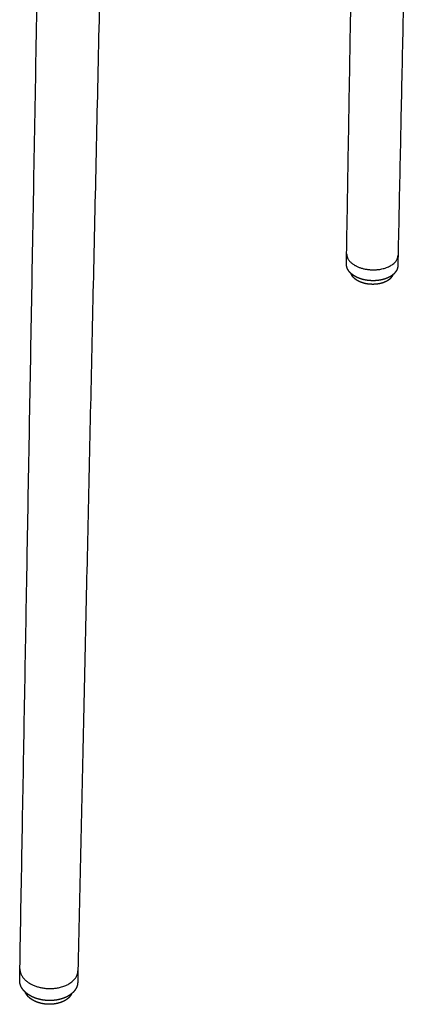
# Model space of a CAD drawing. Header units: millimetres. Extents: x 779 to 2042, y -264 to 1276.
# Tile 3 of 16: x 1880 to 1956, y -264 to -74. Entities that reach past the tile are written whole.
import ezdxf

# ---------------------------------------------------------------- set-up
doc = ezdxf.new("R2010")
doc.units = ezdxf.units.MM
doc.layers.add('Make2D$Visible$Curves', color=7, linetype='Continuous', true_color=0x000000)

msp = doc.modelspace()

# ---------------------------------------------------------------- linework, layer by layer
at = {"layer": 'Make2D$Visible$Curves', "color": 18, "lineweight": -3, "true_color": 0x000000}
for points, weights, degree in [([(1900.29, 165.44), (1890.91, -257.89)], [1856.02813047, 2164.99268762], 1), ([(1956.2, 40.05), (1952.86, -119.45)], [2341.48880752, 2495.52888429], 1), ([(1942.91, -119.16), (1945.21, 17.42)], [2502.09453697, 2368.68065622], 1), ([(1879.67, -257.53), (1883.3, -52.93)], [2170.13344559, 2008.55919152], 1), ([(1942.87, -121.16), (1942.91, -119.16)], [2358.4415876, 2356.49840969], 1), ([(1949.31, -122.18), (1952.81, -121.63), (1952.86, -119.45)], [2752.3173559, 2221.04794352, 2759.02175982], 2), ([(1952.86, -119.45), (1952.82, -121.45)], [2354.99461416, 2356.93780868], 1), ([(1879.63, -259.74), (1879.67, -257.53)], [2099.45439143, 2097.62989207], 1), ([(1887.31, -261.14), (1890.86, -260.34), (1890.91, -257.89)], [2428.61564756, 2014.72432577, 2435.59472814], 2), ([(1890.91, -257.89), (1890.86, -260.1)], [2094.92846542, 2096.75142726], 1)]:
    msp.add_rational_spline(points, weights, degree=degree, dxfattribs=at)
for points, weights, degree, knots in [([(1942.91, -119.16), (1942.88, -120.66), (1944.89, -121.61), (1946.9, -122.56), (1949.31, -122.18)], [2760.80714828, 2461.42253924, 2754.25220326, 2456.66804582, 2752.3173559], 2, [11.453926, 11.453926, 11.453926, 19.86413, 19.86413, 28.274334, 28.274334, 28.274334]), ([(1951.28, -123.62), (1951.24, -123.64), (1951.21, -123.66), (1951.13, -123.7), (1951.09, -123.72), (1951.05, -123.74), (1950.9, -123.81), (1950.74, -123.88), (1950.49, -123.98), (1950.39, -124.01), (1950.02, -124.13), (1949.73, -124.21), (1949.14, -124.31), (1948.84, -124.35), (1948.4, -124.38), (1948.27, -124.38), (1948.02, -124.39), (1947.91, -124.39), (1947.8, -124.38), (1947.68, -124.38), (1947.57, -124.37), (1947.32, -124.36), (1947.17, -124.34), (1946.74, -124.29), (1946.45, -124.24), (1945.86, -124.09), (1945.57, -124), (1945.2, -123.86), (1945.12, -123.83), (1944.95, -123.75), (1944.87, -123.71), (1944.7, -123.63), (1944.62, -123.59), (1944.55, -123.54), (1944.48, -123.5), (1944.41, -123.46), (1944.34, -123.42), (1944.12, -123.28), (1943.93, -123.13), (1943.57, -122.81), (1943.41, -122.63), (1943.29, -122.44), (1943.22, -122.34), (1943.16, -122.24), (1943.09, -122.11), (1943.07, -122.07), (1943.04, -122), (1943.03, -121.97), (1943, -121.9), (1942.99, -121.86), (1942.95, -121.75), (1942.93, -121.68), (1942.91, -121.57), (1942.9, -121.53), (1942.88, -121.38), (1942.87, -121.27), (1942.87, -121.16)], [2756.41339756, 2756.36843325, 2756.32430248, 2756.23357314, 2756.18715347, 2756.14178508, 2755.97338924, 2755.81961026, 2755.60533884, 2755.53404636, 2755.27454149, 2755.12382081, 2754.9146135, 2754.85412509, 2754.83019544, 2754.8314284, 2754.84933524, 2754.86325275, 2754.88297446, 2754.9026961, 2754.92820995, 2754.99931973, 2755.0484611, 2755.22952319, 2755.39247153, 2755.80759801, 2756.06433652, 2756.45494432, 2756.55411998, 2756.75807072, 2756.86263861, 2757.07941036, 2757.19159935, 2757.30696756, 2757.41356694, 2757.52286411, 2757.63470219, 2757.99269347, 2758.37610007, 2759.20010887, 2759.64160212, 2760.09580083, 2760.33365461, 2760.57481316, 2760.90037348, 2760.98279181, 2761.1404154, 2761.21557279, 2761.38276687, 2761.47485653, 2761.73080821, 2761.89482564, 2762.14967033, 2762.24039143, 2762.58295839, 2762.83395704, 2763.08372077], 3, [0, 0, 0, 0, 0.262765, 0.262765, 0.550845, 0.550845, 0.550845, 1.619796, 1.619796, 2.208506, 2.208506, 3.922105, 3.922105, 5.590516, 5.590516, 6.327004, 6.327004, 6.934184, 6.934184, 6.934184, 7.541411, 7.541411, 8.315413, 8.315413, 9.946223, 9.946223, 11.686839, 11.686839, 12.248231, 12.248231, 12.799151, 12.799151, 13.354499, 13.354499, 13.354499, 13.867668, 13.867668, 13.867668, 15.512196, 15.512196, 17.230462, 17.230462, 17.230462, 18.129767, 18.129767, 18.433415, 18.433415, 18.70906, 18.70906, 19.045557, 19.045557, 19.642888, 19.642888, 19.973065, 19.973065, 20.889985, 20.889985, 20.889985, 20.889985]), ([(1952.82, -121.45), (1952.82, -121.56), (1952.81, -121.66), (1952.78, -121.81), (1952.77, -121.85), (1952.74, -121.96), (1952.72, -122.03), (1952.68, -122.14), (1952.66, -122.18), (1952.63, -122.25), (1952.62, -122.28), (1952.59, -122.34), (1952.57, -122.37), (1952.52, -122.47), (1952.49, -122.52), (1952.42, -122.62), (1952.39, -122.66), (1952.36, -122.7), (1952.34, -122.73), (1952.32, -122.76), (1952.24, -122.85), (1952.19, -122.91), (1952.06, -123.05), (1951.97, -123.13), (1951.7, -123.36), (1951.5, -123.49), (1951.28, -123.62)], [2761.29833232, 2761.05925792, 2760.82214672, 2760.48875052, 2760.39071523, 2760.14531761, 2759.9987336, 2759.756267, 2759.65964933, 2759.50305846, 2759.44264278, 2759.30566899, 2759.22932889, 2759.01991526, 2758.88806623, 2758.67001822, 2758.58275765, 2758.49647946, 2758.42642335, 2758.35702526, 2758.15263758, 2758.01966263, 2757.6992137, 2757.51517988, 2757.00163886, 2756.6917438, 2756.41339756], 3, [0, 0, 0, 0, 0.878437, 0.878437, 1.246985, 1.246985, 1.805972, 1.805972, 2.180756, 2.180756, 2.418136, 2.418136, 2.721804, 2.721804, 3.257402, 3.257402, 3.621074, 3.621074, 3.621074, 3.916505, 3.916505, 4.499924, 4.499924, 5.354563, 5.354563, 6.981996, 6.981996, 6.981996, 6.981996]), ([(1950.72, -124.44), (1950.65, -124.48), (1950.59, -124.51), (1950.4, -124.6), (1950.27, -124.66), (1949.91, -124.8), (1949.67, -124.87), (1949.17, -124.99), (1948.9, -125.03), (1948.35, -125.08), (1948.06, -125.09), (1947.78, -125.08), (1947.5, -125.08), (1947.21, -125.05), (1946.66, -124.97), (1946.4, -124.91), (1945.9, -124.76), (1945.67, -124.68), (1945.24, -124.49), (1945.05, -124.39), (1944.87, -124.27), (1944.5, -124.04), (1944.21, -123.77), (1943.95, -123.39), (1943.9, -123.3), (1943.82, -123.14), (1943.78, -123.06), (1943.76, -122.98), (1943.76, -122.98), (1943.76, -122.98)], [2758.68049961, 2758.59707995, 2758.51699472, 2758.2943777, 2758.16105579, 2757.84717709, 2757.68919505, 2757.44433171, 2757.36142832, 2757.28114456, 2757.28597737, 2757.33595219, 2757.38592689, 2757.48086439, 2757.75500458, 2757.93157011, 2758.35286704, 2758.59349088, 2759.12133504, 2759.40398385, 2759.70963393, 2760.34083061, 2761.06191687, 2762.05250554, 2762.27548908, 2762.6992041, 2762.89926568, 2763.10596662, 2763.11159907, 2763.11723214], 3, [0, 0, 0, 0, 0.470065, 0.470065, 1.365562, 1.365562, 2.814167, 2.814167, 4.325026, 4.325026, 5.870413, 5.870413, 5.870413, 7.416193, 7.416193, 8.92743, 8.92743, 10.37639, 10.37639, 11.742046, 11.742046, 11.742046, 14.574535, 14.574535, 15.381391, 15.381391, 16.091758, 16.091758, 16.111655, 16.111655, 16.111655, 16.111655]), ([(1951.87, -123.22), (1951.84, -123.3), (1951.8, -123.37), (1951.71, -123.53), (1951.66, -123.61), (1951.39, -123.97), (1951.09, -124.23), (1950.72, -124.44)], [2761.66147685, 2761.46478402, 2761.27144628, 2760.8812476, 2760.68505142, 2759.79727118, 2759.18130665, 2758.68049961], 3, [1.520636, 1.520636, 1.520636, 1.520636, 2.250936, 2.250936, 3.025837, 3.025837, 5.858456, 5.858456, 5.858456, 5.858456]), ([(1879.67, -257.53), (1879.64, -259.45), (1882.08, -260.61), (1884.53, -261.77), (1887.31, -261.14)], [2436.68030978, 2150.44657162, 2429.91167849, 2145.8853745, 2428.61564756], 2, [10.766218, 10.766218, 10.766218, 19.520276, 19.520276, 28.274334, 28.274334, 28.274334]), ([(1888.34, -263.12), (1888.33, -263.13), (1888.31, -263.13), (1888.3, -263.14), (1888.03, -263.25), (1887.74, -263.34), (1887.12, -263.51), (1886.77, -263.57), (1886.06, -263.65), (1885.69, -263.67), (1884.94, -263.66), (1884.56, -263.63), (1884.18, -263.57), (1883.81, -263.52), (1883.45, -263.44), (1882.86, -263.26), (1882.64, -263.19), (1882.3, -263.05), (1882.18, -262.99), (1882.06, -262.94), (1881.78, -262.8), (1881.52, -262.65), (1881.04, -262.32), (1880.82, -262.14), (1880.62, -261.95), (1880.43, -261.76), (1880.26, -261.55), (1880.04, -261.22), (1879.97, -261.11), (1879.88, -260.92), (1879.85, -260.85), (1879.8, -260.73), (1879.78, -260.67), (1879.77, -260.62), (1879.74, -260.53), (1879.71, -260.45), (1879.68, -260.32), (1879.68, -260.27), (1879.64, -260.07), (1879.63, -259.91), (1879.63, -259.74)], [2431.74932631, 2431.73997775, 2431.73068621, 2431.72145242, 2431.4990126, 2431.31045515, 2430.99004173, 2430.86665988, 2430.70988784, 2430.68091952, 2430.72613775, 2430.80258071, 2430.93109734, 2431.05972178, 2431.24004442, 2431.61976837, 2431.7907997, 2432.0890953, 2432.20313291, 2432.32296839, 2432.61094599, 2432.93186985, 2433.63015756, 2434.00630175, 2434.40428903, 2434.80395248, 2435.22467646, 2435.889008, 2436.12158035, 2436.49147138, 2436.62676378, 2436.8718145, 2436.98128102, 2437.09113788, 2437.25896631, 2437.42757593, 2437.68213172, 2437.76764066, 2438.16879445, 2438.48464416, 2438.7997121], 3, [0, 0, 0, 0, 0.064583, 0.064583, 0.064583, 1.618559, 1.618559, 3.332492, 3.332492, 5.117802, 5.117802, 6.944047, 6.944047, 6.944047, 8.768902, 8.768902, 9.966626, 9.966626, 10.64597, 10.64597, 10.64597, 12.279059, 12.279059, 13.909663, 13.909663, 13.909663, 15.546681, 15.546681, 16.406389, 16.406389, 16.896964, 16.896964, 17.290027, 17.290027, 17.290027, 17.890138, 17.890138, 18.193067, 18.193067, 19.309776, 19.309776, 19.309776, 19.309776]), ([(1890.86, -260.1), (1890.86, -260.15), (1890.86, -260.2), (1890.85, -260.27), (1890.85, -260.28), (1890.84, -260.36), (1890.83, -260.43), (1890.81, -260.55), (1890.8, -260.6), (1890.78, -260.7), (1890.77, -260.74), (1890.75, -260.78), (1890.74, -260.83), (1890.73, -260.87), (1890.68, -261), (1890.65, -261.09), (1890.55, -261.29), (1890.48, -261.42), (1890.32, -261.65), (1890.24, -261.77), (1890.05, -261.99), (1889.95, -262.09), (1889.84, -262.19), (1889.63, -262.38), (1889.39, -262.56), (1888.89, -262.87), (1888.62, -263.01), (1888.34, -263.12)], [2437.71413046, 2437.61936279, 2437.52474808, 2437.40036501, 2437.37043549, 2437.21221596, 2437.08436741, 2436.85469707, 2436.75272591, 2436.56535156, 2436.47985644, 2436.394728, 2436.30964167, 2436.22495282, 2435.97250108, 2435.80608499, 2435.39678613, 2435.15666485, 2434.69105708, 2434.46558709, 2434.03223141, 2433.82425013, 2433.62387373, 2433.23736358, 2432.88013717, 2432.25521202, 2431.98438192, 2431.74932631], 3, [0, 0, 0, 0, 0.33615, 0.33615, 0.442755, 0.442755, 0.9002, 0.9002, 1.268006, 1.268006, 1.578924, 1.578924, 1.578924, 1.889822, 1.889822, 2.510384, 2.510384, 3.43496, 3.43496, 4.347289, 4.347289, 5.242807, 5.242807, 5.242807, 6.972027, 6.972027, 8.597413, 8.597413, 8.597413, 8.597413]), ([(1887.82, -263.93), (1887.59, -264.03), (1887.34, -264.11), (1886.8, -264.25), (1886.51, -264.31), (1885.91, -264.38), (1885.59, -264.39), (1884.96, -264.39), (1884.64, -264.36), (1884.32, -264.31), (1884.01, -264.26), (1883.7, -264.2), (1883.11, -264.02), (1882.84, -263.92), (1882.49, -263.76), (1882.41, -263.71), (1882.17, -263.59), (1882.02, -263.5), (1881.76, -263.32), (1881.64, -263.23), (1881.47, -263.08), (1881.4, -263.02), (1881.34, -262.96), (1881.23, -262.85), (1881.14, -262.74), (1881.01, -262.57), (1880.97, -262.51), (1880.85, -262.33), (1880.78, -262.21), (1880.72, -262.06), (1880.71, -262.04), (1880.7, -262.02)], [2434.03084108, 2433.82676191, 2433.65462349, 2433.36993028, 2433.2623441, 2433.12499855, 2433.09915599, 2433.13685724, 2433.20237253, 2433.31305174, 2433.42375226, 2433.57923989, 2433.97085152, 2434.20411142, 2434.56111467, 2434.65235919, 2434.93228569, 2435.13066186, 2435.52436833, 2435.71650131, 2436.04420928, 2436.17505105, 2436.30878876, 2436.53523253, 2436.76961192, 2437.13509102, 2437.26130129, 2437.65200117, 2437.92093367, 2438.23474622, 2438.27544865, 2438.31623068], 3, [0, 0, 0, 0, 1.365491, 1.365491, 2.814597, 2.814597, 4.326295, 4.326295, 5.872844, 5.872844, 5.872844, 7.418486, 7.418486, 8.929887, 8.929887, 9.420789, 9.420789, 10.379172, 10.379172, 11.214233, 11.214233, 11.747333, 11.747333, 11.747333, 12.651158, 12.651158, 13.118106, 13.118106, 14.079438, 14.079438, 14.222364, 14.222364, 14.222364, 14.222364]), ([(1889.7, -262.31), (1889.65, -262.42), (1889.59, -262.53), (1889.4, -262.82), (1889.25, -262.99), (1888.9, -263.32), (1888.7, -263.47), (1888.28, -263.72), (1888.06, -263.84), (1887.82, -263.93)], [2437.44618777, 2437.21855675, 2436.99536718, 2436.38141615, 2436.00561202, 2435.32126341, 2435.01197916, 2434.47011015, 2434.23503974, 2434.03084108], 3, [2.038166, 2.038166, 2.038166, 2.038166, 2.870814, 2.870814, 4.386339, 4.386339, 5.839244, 5.839244, 7.207441, 7.207441, 7.207441, 7.207441])]:
    msp.add_rational_spline(points, weights, degree=degree, knots=knots, dxfattribs=at)

doc.saveas('drawing.dxf')
